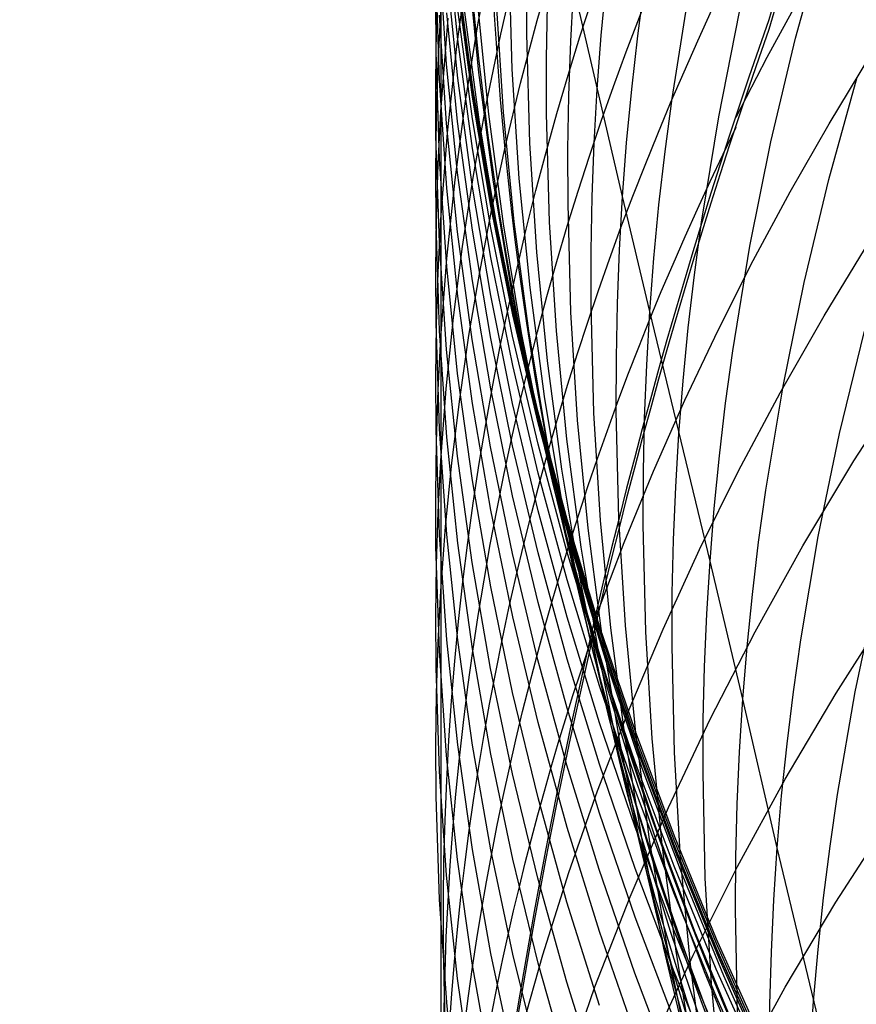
# Model space of a CAD drawing. Extents: x -383 to 1849, y -1185 to -529.
# Tile 178 of 256: x -382.94 to -379.25, y -933.3 to -928.96. Entities that reach past the tile are written whole.
import ezdxf

# ---------------------------------------------------------------- set-up
doc = ezdxf.new("R2010")
doc.units = 0
doc.layers.add('PREDEFINITO', color=7, linetype='CONTINUOUS')

msp = doc.modelspace()

# ---------------------------------------------------------------- linework, layer by layer
at = {"layer": 'PREDEFINITO'}
for p, q in [((-381.0066625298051, -929.0431311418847, 582.7678053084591), (-381.0551664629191, -928.560284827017, 582.8243163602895)), ((-379.5184421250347, -929.0381784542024, 544.7477630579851), (-379.393979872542, -928.5845504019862, 544.6159870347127)), ((-380.9165615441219, -928.969301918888, 602.5758843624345), (-380.8510795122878, -928.6248420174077, 602.6935677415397)), ((-381.0561446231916, -929.1524023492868, 588.0065652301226), (-381.0879905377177, -928.6728101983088, 588.0907622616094)), ((-381.0113600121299, -929.0749981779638, 600.6582590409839), (-380.9589799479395, -928.6955105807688, 600.7799979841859)), ((-380.9142220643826, -929.1886089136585, 567.0370083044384), (-380.9624103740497, -928.7035354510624, 567.0064297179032)), ((-380.8179980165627, -929.0203686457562, 604.4642481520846), (-380.7462951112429, -928.7107445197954, 604.5766891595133)), ((-380.7668362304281, -929.1744668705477, 559.8211647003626), (-380.780913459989, -928.6920106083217, 559.7521841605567)), ((-380.6572417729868, -928.9600624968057, 606.4196394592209), (-380.5783879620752, -928.6856245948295, 606.525220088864)), ((-381.0872519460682, -929.2239376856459, 591.5196096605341), (-381.1023585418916, -928.7477277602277, 591.6236083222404)), ((-381.1010625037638, -928.9961673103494, 595.162865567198), (-381.0934829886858, -928.7604218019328, 595.2240076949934)), ((-381.0075615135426, -929.2144406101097, 584.4882378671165), (-381.0559685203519, -928.7328438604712, 584.5531368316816)), ((-380.9419761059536, -929.2470502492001, 577.628274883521), (-381.0068289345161, -928.7628568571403, 577.6511893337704)), ((-380.9429554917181, -929.264986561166, 575.9322621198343), (-381.0078009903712, -928.7805727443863, 575.9433611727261)), ((-380.9418582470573, -929.2973374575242, 579.2710274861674), (-381.0066768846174, -928.8140397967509, 579.3082748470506)), ((-380.9411924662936, -929.2909697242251, 574.15560382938), (-381.0058825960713, -928.806590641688, 574.1640998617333)), ((-380.7028814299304, -929.0188904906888, 557.9681361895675), (-380.7033772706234, -928.7783505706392, 557.9290571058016)), ((-380.5084371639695, -929.0513684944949, 554.274415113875), (-380.4955186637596, -928.812902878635, 554.2264730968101)), ((-380.280502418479, -929.7350533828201, 550.6822501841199), (-380.4955186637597, -928.812902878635, 554.2264730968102)), ((-380.3747962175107, -929.0251292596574, 552.3988998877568), (-380.3528449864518, -928.7880871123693, 552.3468350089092)), ((-380.2139307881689, -929.0271821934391, 550.5124416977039), (-380.1831417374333, -928.7919233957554, 550.4564293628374)), ((-380.9309817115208, -929.3308521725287, 572.3826155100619), (-380.995720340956, -928.8463205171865, 572.38188157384)), ((-380.0625677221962, -929.3039730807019, 548.6791175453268), (-379.9879865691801, -928.8373043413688, 548.5592503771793)), ((-381.102881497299, -929.0965529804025, 593.3341819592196), (-381.1039772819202, -928.8595212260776, 593.3908677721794)), ((-380.8703645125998, -929.3730936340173, 565.2604620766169), (-380.9183950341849, -928.8887291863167, 565.220076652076)), ((-380.8053643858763, -929.3645336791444, 561.661513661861), (-380.8363122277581, -928.8811948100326, 561.6018489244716)), ((-380.6157119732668, -929.1293248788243, 556.1445278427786), (-380.6116015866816, -928.8896012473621, 556.1008636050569)), ((-379.6428706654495, -929.1216482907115, 614.3613545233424), (-379.5004257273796, -928.8594041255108, 614.4856812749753)), ((-381.0929585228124, -929.1546418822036, 596.9394571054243), (-381.0811623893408, -928.9203549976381, 597.0050330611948)), ((-381.0565958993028, -929.414029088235, 589.7140961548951), (-381.088330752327, -928.9362987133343, 589.808440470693)), ((-381.0811623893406, -928.9203549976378, 597.0050330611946), (-381.0811127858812, -929.3608980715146, 598.7142363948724)), ((-381.0076741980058, -929.4057070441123, 586.2103506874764), (-381.0560742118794, -928.9254604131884, 586.2845160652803)), ((-380.9427101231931, -929.393247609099, 580.9576171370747), (-381.0073533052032, -928.9108198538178, 581.0055117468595)), ((-380.9114012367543, -929.4079411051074, 570.6092879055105), (-380.9761798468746, -928.9235738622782, 570.5983591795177)), ((-379.8567069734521, -929.3838063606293, 546.7848088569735), (-379.7646181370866, -928.9215977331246, 546.6577495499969)), ((-381.0811127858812, -929.3608980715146, 598.7142363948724), (-381.0496357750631, -928.950015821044, 598.837702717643)), ((-380.9724807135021, -929.3150076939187, 602.4576006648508), (-380.9165615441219, -928.969301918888, 602.5758843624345)), ((-380.7299481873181, -929.2357490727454, 606.3134611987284), (-380.6572417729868, -928.9600624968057, 606.4196394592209)), ((-381.1043093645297, -929.2320166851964, 595.1016205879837), (-381.1010625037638, -928.9961673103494, 595.162865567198)), ((-380.8819304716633, -929.331240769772, 604.3512101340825), (-380.8179980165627, -929.0203686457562, 604.4642481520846)), ((-380.6891380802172, -929.4999058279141, 558.0466598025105), (-380.7028814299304, -929.0188904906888, 557.9681361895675)), ((-380.3923960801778, -929.2624517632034, 552.451218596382), (-380.3747962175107, -929.0251292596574, 552.3988998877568)), ((-380.2404460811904, -929.2628275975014, 550.5687571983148), (-380.2139307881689, -929.0271821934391, 550.5124416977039)), ((-381.0521410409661, -929.4556042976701, 600.5359544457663), (-381.0113600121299, -929.0749981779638, 600.6582590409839)), ((-380.9418507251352, -929.5245488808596, 582.711183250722), (-381.0066625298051, -929.0431311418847, 582.7678053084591)), ((-380.5170033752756, -929.2900214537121, 554.3225663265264), (-380.5084371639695, -929.0513684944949, 554.274415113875)), ((-379.6269258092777, -929.4948748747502, 544.881504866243), (-379.5184421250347, -929.0381784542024, 544.7477630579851)), ((-381.0879068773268, -929.5705164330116, 593.2206122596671), (-381.102881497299, -929.0965529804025, 593.3341819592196)), ((-379.3699149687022, -929.4146305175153, 616.306300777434), (-379.1905060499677, -929.118137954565, 616.4537477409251)), ((-381.1003994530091, -929.3891064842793, 596.8737547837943), (-381.0929585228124, -929.1546418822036, 596.9394571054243)), ((-381.0077143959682, -929.6309873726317, 587.9222616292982), (-381.0561446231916, -929.1524023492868, 588.0065652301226)), ((-380.6155233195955, -929.3691144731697, 556.1883525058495), (-380.6157119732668, -929.1293248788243, 556.1445278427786)), ((-379.7792540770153, -929.386313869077, 614.235741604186), (-379.6428706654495, -929.1216482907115, 614.3613545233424)), ((-380.8496991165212, -929.6722268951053, 567.0675915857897), (-380.9142220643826, -929.1886089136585, 567.0370083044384)), ((-380.7359591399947, -929.6564373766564, 559.890489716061), (-380.7668362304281, -929.1744668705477, 559.8211647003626)), ((-381.1032545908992, -929.467910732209, 595.0402886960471), (-381.1043093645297, -929.2320166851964, 595.1016205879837)), ((-381.0553395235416, -929.6996805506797, 591.415424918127), (-381.0872519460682, -929.2239376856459, 591.5196096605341)), ((-380.9428173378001, -929.6945594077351, 584.4232599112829), (-381.0075615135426, -929.2144406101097, 584.4882378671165)), ((-380.8610672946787, -929.729334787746, 577.6051746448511), (-380.9419761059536, -929.2470502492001, 577.628274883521)), ((-380.79643414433, -929.5125803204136, 606.2067245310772), (-380.7299481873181, -929.2357490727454, 606.3134611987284)), ((-379.370789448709, -929.660930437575, 542.9800674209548), (-379.2456865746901, -929.2099696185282, 542.8399858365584)), ((-380.8620487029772, -929.7474595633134, 575.9209474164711), (-380.9429554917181, -929.264986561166, 575.9322621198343)), ((-380.8604128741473, -929.7733954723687, 574.1469325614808), (-380.9411924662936, -929.2909697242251, 574.15560382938)), ((-380.5212478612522, -929.5288013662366, 554.3709132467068), (-380.5170033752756, -929.2900214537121, 554.3225663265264)), ((-380.405617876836, -929.4999976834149, 552.5037795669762), (-380.3923960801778, -929.2624517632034, 552.451218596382)), ((-380.2626493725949, -929.4988033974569, 550.6253639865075), (-380.2404460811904, -929.2628275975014, 550.5687571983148)), ((-381.0187047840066, -929.6617694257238, 602.3387798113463), (-380.9724807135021, -929.3150076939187, 602.4576006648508)), ((-380.8609798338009, -929.7787231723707, 579.2336515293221), (-380.9418582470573, -929.2973374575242, 579.2710274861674)), ((-380.9379928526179, -929.6432180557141, 604.2376258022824), (-380.8819304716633, -929.331240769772, 604.3512101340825)), ((-380.8501543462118, -929.8134302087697, 572.3832130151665), (-380.9309817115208, -929.3308521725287, 572.3826155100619)), ((-380.0935360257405, -929.537996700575, 548.7395750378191), (-380.0625677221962, -929.3039730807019, 548.6791175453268)), ((-381.0928923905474, -929.5938606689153, 598.6441263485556), (-381.0811127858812, -929.3608980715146, 598.7142363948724)), ((-381.0811127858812, -929.3608980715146, 598.7142363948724), (-381.0811538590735, -929.8370845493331, 600.4131602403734)), ((-380.8060000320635, -929.8560008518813, 565.300899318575), (-380.8703645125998, -929.3730936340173, 565.2604620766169)), ((-380.7578331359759, -929.8469047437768, 561.7213917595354), (-380.8053643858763, -929.3645336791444, 561.661513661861)), ((-380.6023723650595, -929.8486496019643, 556.2764345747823), (-380.6155233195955, -929.3691144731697, 556.1883525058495)), ((-381.1035160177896, -929.6236895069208, 596.8079432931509), (-381.1003994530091, -929.3891064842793, 596.8737547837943)), ((-381.0082769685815, -929.8907608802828, 589.6196626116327), (-381.0565958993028, -929.414029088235, 589.7140961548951)), ((-380.9429342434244, -929.8844701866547, 586.1361342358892), (-381.0076741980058, -929.4057070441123, 586.2103506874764)), ((-380.8619825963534, -929.8737540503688, 580.9096363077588), (-380.9427101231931, -929.393247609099, 580.9576171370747)), ((-380.8305327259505, -929.8903649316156, 570.6201183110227), (-380.9114012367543, -929.4079411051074, 570.6092879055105)), ((-379.9321781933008, -929.8481881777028, 546.9134668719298), (-379.8567069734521, -929.3838063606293, 546.7848088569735)), ((-379.5413240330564, -929.71467507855, 616.1568952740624), (-379.3699149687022, -929.4146305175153, 616.306300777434)), ((-381.0811538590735, -929.8370845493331, 600.4131602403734), (-381.0521410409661, -929.4556042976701, 600.5359544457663)), ((-381.0883642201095, -929.9395960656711, 594.9174279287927), (-381.1032545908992, -929.467910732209, 595.0402886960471)), ((-380.6585968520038, -929.9804320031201, 558.1255992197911), (-380.6891380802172, -929.4999058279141, 558.0466598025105)), ((-380.4144808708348, -929.737707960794, 552.5565687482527), (-380.405617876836, -929.4999976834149, 552.5037795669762)), ((-380.2805024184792, -929.7350533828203, 550.68225018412), (-380.2626493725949, -929.4988033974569, 550.6253639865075)), ((-379.7191261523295, -929.9542003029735, 545.0170966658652), (-379.6269258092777, -929.4948748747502, 544.881504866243)), ((-380.8609776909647, -930.004048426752, 582.6545108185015), (-380.9418507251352, -929.5245488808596, 582.711183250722)), ((-380.8566265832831, -929.7904522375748, 606.0994686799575), (-380.79643414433, -929.5125803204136, 606.2067245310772)), ((-380.5212011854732, -929.7676478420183, 554.4194423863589), (-380.5212478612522, -929.5288013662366, 554.3709132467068)), ((-380.1202386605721, -929.7724055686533, 548.800364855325), (-380.0935360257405, -929.537996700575, 548.7395750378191)), ((-381.1003175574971, -929.8270001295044, 598.5738861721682), (-381.0928923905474, -929.5938606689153, 598.6441263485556)), ((-381.0560958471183, -930.0439504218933, 593.1068768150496), (-381.0879068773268, -929.5705164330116, 593.2206122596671)), ((-381.1023390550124, -929.8583316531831, 596.74203983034), (-381.1035160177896, -929.6236895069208, 596.8079432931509)), ((-380.9429489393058, -930.1080840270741, 587.8379396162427), (-381.0077143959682, -929.6309873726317, 587.9222616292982)), ((-381.0551015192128, -930.009397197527, 602.2194849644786), (-381.0187047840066, -929.6617694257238, 602.3387798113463)), ((-380.9860855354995, -929.9561576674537, 604.1235458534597), (-380.9379928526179, -929.6432180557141, 604.2376258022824)), ((-380.769089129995, -930.1538999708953, 567.0981476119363), (-380.8496991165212, -929.6722268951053, 567.0675915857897)), ((-380.6885276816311, -930.1374369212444, 559.9600842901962), (-380.7359591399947, -929.6564373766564, 559.890489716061)), ((-379.4799282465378, -930.1149231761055, 543.1222491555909), (-379.370789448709, -929.660930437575, 542.9800674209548)), ((-381.006868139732, -930.1744748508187, 591.3111631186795), (-381.0553395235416, -929.6996805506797, 591.415424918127)), ((-380.8619851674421, -930.1727151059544, 584.3582716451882), (-380.9428173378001, -929.6945594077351, 584.4232599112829)), ((-379.7045976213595, -930.0180866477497, 616.0056227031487), (-379.5413240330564, -929.71467507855, 616.1568952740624)), ((-380.7653272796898, -930.2275012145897, 575.9094312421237), (-380.8620487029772, -929.7474595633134, 575.9209474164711)), ((-380.7643488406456, -930.2092177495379, 577.5819150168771), (-380.8610672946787, -929.729334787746, 577.6051746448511)), ((-380.5083566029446, -930.2452989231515, 554.5169933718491), (-380.5212011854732, -929.7676478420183, 554.4194423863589)), ((-380.419015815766, -929.975523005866, 552.6095714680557), (-380.4144808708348, -929.737707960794, 552.5565687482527)), ((-380.2939784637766, -929.9715208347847, 550.7394032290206), (-380.2805024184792, -929.7350533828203, 550.68225018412)), ((-380.1606944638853, -930.2421562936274, 548.9228906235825), (-380.280502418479, -929.7350533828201, 550.6822501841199)), ((-380.9104524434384, -930.0692608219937, 605.9917328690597), (-380.8566265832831, -929.7904522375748, 606.0994686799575)), ((-380.764288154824, -930.2577047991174, 579.1961879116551), (-380.8609798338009, -929.7787231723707, 579.2336515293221)), ((-380.7637918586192, -930.2533777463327, 574.1380970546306), (-380.8604128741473, -929.7733954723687, 574.1469325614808)), ((-380.7534863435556, -930.2935645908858, 572.3836748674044), (-380.8501543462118, -929.8134302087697, 572.3832130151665)), ((-380.1426375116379, -930.0071439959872, 548.8614742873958), (-380.1202386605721, -929.7724055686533, 548.800364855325)), ((-381.103419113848, -930.0602574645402, 598.5035342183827), (-381.1003175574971, -929.8270001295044, 598.5738861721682)), ((-381.0929514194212, -930.0686435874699, 600.3385217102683), (-381.0811538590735, -929.8370845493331, 600.4131602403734)), ((-381.0811538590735, -929.8370845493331, 600.4131602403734), (-381.0815491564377, -930.8993220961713, 603.7788392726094)), ((-380.7255490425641, -930.3369624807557, 565.3413456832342), (-380.8060000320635, -929.8560008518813, 565.300899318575)), ((-380.6939655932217, -930.3278211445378, 561.7814188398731), (-380.7578331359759, -929.8469047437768, 561.7213917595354)), ((-380.5723956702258, -930.3277227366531, 556.3650127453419), (-380.6023723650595, -929.8486496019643, 556.2764345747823)), ((-379.9635860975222, -930.0810551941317, 546.9783612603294), (-379.9321781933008, -929.8481881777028, 546.9134668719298)), ((-381.0872278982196, -930.327556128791, 596.6100257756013), (-381.1023390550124, -929.8583316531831, 596.74203983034)), ((-380.9436219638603, -930.3660134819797, 589.5252385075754), (-381.0082769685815, -929.8907608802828, 589.6196626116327)), ((-380.8621037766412, -930.3612664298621, 586.0619447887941), (-380.9429342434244, -929.8844701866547, 586.1361342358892)), ((-380.7654184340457, -930.3518483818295, 580.8616210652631), (-380.8619825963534, -929.8737540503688, 580.9096363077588)), ((-380.7338235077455, -930.3703556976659, 570.6308399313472), (-380.8305327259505, -929.8903649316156, 570.6201183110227)), ((-381.0566395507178, -930.4107497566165, 594.7944107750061), (-381.0883642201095, -929.9395960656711, 594.9174279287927)), ((-379.3925607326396, -930.2623352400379, 617.9866183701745), (-379.1885548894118, -929.9278326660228, 618.1612781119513)), ((-381.0261088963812, -930.2699167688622, 604.0090209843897), (-380.9860855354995, -929.9561576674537, 604.1235458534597)), ((-380.6115029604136, -930.4599852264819, 558.2048686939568), (-380.6585968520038, -929.9804320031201, 558.1255992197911)), ((-380.4192534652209, -930.2133832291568, 552.662773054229), (-380.419015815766, -929.975523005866, 552.6095714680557)), ((-380.303096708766, -930.2081470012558, 550.7968078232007), (-380.2939784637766, -929.9715208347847, 550.7394032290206)), ((-379.7947383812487, -930.4157153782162, 545.1544226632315), (-379.7191261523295, -929.9542003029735, 545.0170966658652)), ((-381.0815386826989, -930.3577010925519, 602.0997792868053), (-381.0551015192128, -930.009397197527, 602.2194849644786)), ((-380.764290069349, -930.4811401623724, 582.5978486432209), (-380.8609776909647, -930.004048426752, 582.6545108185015)), ((-380.1606944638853, -930.2421562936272, 548.9228906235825), (-380.1426375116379, -930.0071439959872, 548.8614742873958)), ((-379.8596001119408, -930.3246802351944, 615.8525745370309), (-379.7045976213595, -930.0180866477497, 616.0056227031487)), ((-381.1022278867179, -930.293573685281, 598.4330888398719), (-381.103419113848, -930.0602574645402, 598.5035342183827)), ((-381.1003936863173, -930.3003754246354, 600.2637506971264), (-381.0929514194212, -930.0686435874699, 600.3385217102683)), ((-381.0076975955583, -930.5163796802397, 592.9930936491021), (-381.0560958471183, -930.0439504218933, 593.1068768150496)), ((-380.9578386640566, -930.3489020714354, 605.8835563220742), (-380.9104524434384, -930.0692608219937, 605.9917328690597)), ((-380.862097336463, -930.5832110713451, 587.7536873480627), (-380.9429489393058, -930.1080840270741, 587.8379396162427)), ((-379.9907242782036, -930.3142989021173, 547.0436143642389), (-379.9635860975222, -930.0810551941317, 546.9783612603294)), ((-379.5727980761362, -930.5715111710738, 543.2664081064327), (-379.4799282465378, -930.1149231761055, 543.1222491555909)), ((-380.6726397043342, -930.6331387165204, 567.1286444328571), (-380.769089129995, -930.1538999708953, 567.0981476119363)), ((-380.6247873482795, -930.6169802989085, 560.0298735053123), (-380.6885276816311, -930.1374369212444, 559.9600842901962)), ((-380.942084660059, -930.6478390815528, 591.206933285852), (-381.006868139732, -930.1744748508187, 591.3111631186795)), ((-380.7653141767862, -930.6484225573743, 584.2933417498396), (-380.8619851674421, -930.1727151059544, 584.3582716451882)), ((-380.6530378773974, -930.7046209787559, 575.8977277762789), (-380.7653272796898, -930.2275012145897, 575.9094312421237)), ((-380.6520670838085, -930.6862064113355, 577.5585223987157), (-380.7643488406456, -930.2092177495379, 577.5819150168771)), ((-380.4787141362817, -930.7224915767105, 554.6151113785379), (-380.5083566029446, -930.2452989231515, 554.5169933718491)), ((-380.4069598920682, -930.6890008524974, 552.7697141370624), (-380.4192534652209, -930.2133832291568, 552.662773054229)), ((-380.3078878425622, -930.4448726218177, 550.8544479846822), (-380.303096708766, -930.2081470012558, 550.7968078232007)), ((-380.1743828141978, -930.4773861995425, 548.9846003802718), (-380.1606944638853, -930.2421562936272, 548.9228906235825)), ((-379.8949794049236, -931.3435570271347, 545.4338140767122), (-380.1606944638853, -930.2421562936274, 548.9228906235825)), ((-381.0579633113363, -930.5843525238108, 603.8941018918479), (-381.0261088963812, -930.2699167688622, 604.0090209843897)), ((-380.6520297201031, -930.7337901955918, 579.1586775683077), (-380.764288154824, -930.2577047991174, 579.1961879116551)), ((-380.651577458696, -930.730426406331, 574.1291083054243), (-380.7637918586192, -930.2533777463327, 574.1380970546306)), ((-379.5861358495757, -930.6013957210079, 617.8093266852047), (-379.3925607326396, -930.2623352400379, 617.9866183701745)), ((-381.1035115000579, -930.5322214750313, 600.1888666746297), (-381.1003936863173, -930.3003754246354, 600.2637506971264)), ((-381.0870903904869, -930.7601468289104, 598.2919912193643), (-381.1022278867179, -930.293573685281, 598.4330888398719)), ((-381.0553126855, -930.7963055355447, 596.477850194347), (-381.0872278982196, -930.327556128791, 596.6100257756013)), ((-380.6412258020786, -930.7707652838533, 572.3840018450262), (-380.7534863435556, -930.2935645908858, 572.3836748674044)), ((-380.6140088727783, -930.8067960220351, 561.8415305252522), (-380.6939655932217, -930.3278211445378, 561.7814188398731)), ((-380.5258401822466, -930.8058499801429, 556.4539899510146), (-380.5723956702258, -930.3277227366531, 556.3650127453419)), ((-380.0135542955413, -930.5478637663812, 547.1092125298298), (-379.9907242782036, -930.3142989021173, 547.0436143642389)), ((-380.0061958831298, -930.6342708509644, 615.6978422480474), (-379.8596001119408, -930.3246802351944, 615.8525745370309)), ((-379.3238566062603, -930.7805128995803, 541.3818295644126), (-379.2136247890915, -930.3289643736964, 541.2312236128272)), ((-381.0934767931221, -930.5878157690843, 602.0205945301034), (-381.0815386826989, -930.3577010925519, 602.0997792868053)), ((-380.9987121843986, -930.6292719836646, 605.7749782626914), (-380.9578386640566, -930.3489020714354, 605.8835563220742)), ((-380.8628788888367, -930.8393062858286, 589.4309225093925), (-380.9436219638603, -930.3660134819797, 589.5252385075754)), ((-380.7654322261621, -930.8356123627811, 585.9878604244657), (-380.8621037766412, -930.3612664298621, 586.0619447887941)), ((-380.6532653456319, -930.8270398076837, 580.8136232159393), (-380.7654184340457, -930.3518483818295, 580.8616210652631)), ((-380.6215227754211, -930.8474237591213, 570.6414423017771), (-380.7338235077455, -930.3703556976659, 570.6308399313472)), ((-380.6292589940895, -930.8154901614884, 565.381758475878), (-380.7255490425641, -930.3369624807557, 565.3413456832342)), ((-381.0083287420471, -930.8808982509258, 594.6713647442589), (-381.0566395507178, -930.4107497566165, 594.7944107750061)), ((-379.8262287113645, -930.6471567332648, 545.223699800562), (-379.7947383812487, -930.4157153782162, 545.1544226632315)), ((-380.5481016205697, -930.9380817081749, 558.2843824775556), (-380.6115029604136, -930.4599852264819, 558.2048686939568)), ((-380.3083825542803, -930.6816384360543, 550.9123077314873), (-380.3078878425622, -930.4448726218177, 550.8544479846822)), ((-380.6520345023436, -930.9553344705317, 582.5412573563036), (-380.764290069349, -930.4811401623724, 582.5978486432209)), ((-380.1837215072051, -930.7127751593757, 549.0465869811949), (-380.1743828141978, -930.4773861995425, 548.9846003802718)), ((-381.102335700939, -930.7641231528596, 600.1138891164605), (-381.1035115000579, -930.5322214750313, 600.1888666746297)), ((-380.9429613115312, -930.9873289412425, 592.8793807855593), (-381.0076975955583, -930.5163796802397, 592.9930936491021)), ((-380.0320377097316, -930.7816942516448, 547.1751421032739), (-380.0135542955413, -930.5478637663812, 547.1092125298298)), ((-379.2609596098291, -930.9015938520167, 619.78341265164), (-379.0235177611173, -930.5334920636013, 619.9847447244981)), ((-381.1010515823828, -930.818084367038, 601.9412788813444), (-381.0934767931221, -930.5878157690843, 602.0205945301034)), ((-381.0815491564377, -930.8993220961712, 603.7788392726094), (-381.0579633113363, -930.5843525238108, 603.8941018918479)), ((-380.7654086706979, -931.0558872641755, 587.6695929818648), (-380.862097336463, -930.5832110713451, 587.7536873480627)), ((-379.6490940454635, -931.0302577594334, 543.4124213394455), (-379.5727980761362, -930.5715111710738, 543.2664081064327)), ((-381.0329999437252, -930.9102665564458, 605.6660379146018), (-380.9987121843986, -930.6292719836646, 605.7749782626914)), ((-380.5605984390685, -931.1094537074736, 567.1590500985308), (-380.6726397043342, -930.6331387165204, 567.1286444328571)), ((-380.5449836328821, -931.0945823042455, 560.0997824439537), (-380.6247873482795, -930.6169802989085, 560.0298735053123)), ((-380.1442493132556, -930.9466735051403, 615.5415173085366), (-380.0061958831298, -930.6342708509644, 615.6978422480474)), ((-379.7690798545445, -930.9447448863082, 617.6295429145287), (-379.5861358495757, -930.6013957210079, 617.8093266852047)), ((-380.8612359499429, -931.1192917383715, 591.1028444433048), (-380.942084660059, -930.6478390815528, 591.206933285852)), ((-380.6530535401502, -931.1211966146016, 584.2285389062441), (-380.7653141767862, -930.6484225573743, 584.2933417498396)), ((-380.296605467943, -931.155053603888, 551.0286220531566), (-380.3083825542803, -930.6816384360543, 550.9123077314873)), ((-379.8534577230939, -930.878980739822, 545.2933670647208), (-379.8262287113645, -930.6471567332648, 545.223699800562)), ((-380.5254271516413, -931.1783283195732, 575.8858511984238), (-380.6530378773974, -930.7046209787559, 575.8977277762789)), ((-380.5244683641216, -931.1598080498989, 577.5350231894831), (-380.6520670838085, -930.6862064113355, 577.5585223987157)), ((-380.4325182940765, -931.1987426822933, 554.7136885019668), (-380.4787141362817, -930.7224915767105, 554.6151113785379)), ((-380.3778461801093, -931.164084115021, 552.8772746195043), (-380.4069598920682, -930.6890008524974, 552.7697141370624)), ((-380.1887408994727, -930.9482640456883, 549.1088330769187), (-380.1837215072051, -930.7127751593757, 549.0465869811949)), ((-381.0872266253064, -931.2278590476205, 599.9637312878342), (-381.102335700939, -930.7641231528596, 600.1138891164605)), ((-381.0551516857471, -931.226247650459, 598.1507401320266), (-381.0870903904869, -930.7601468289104, 598.2919912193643)), ((-380.524451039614, -931.2064872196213, 579.1211614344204), (-380.6520297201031, -930.7337901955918, 579.1586775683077)), ((-380.5240177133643, -931.2040513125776, 574.1199773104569), (-380.651577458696, -930.730426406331, 574.1291083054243)), ((-381.0068401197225, -931.2641054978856, 596.3456506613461), (-381.0553126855, -930.7963055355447, 596.477850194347)), ((-380.5136208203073, -931.2445422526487, 572.3841947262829), (-380.6412258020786, -930.7707652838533, 572.3840018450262)), ((-380.5182100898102, -931.2833425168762, 561.901662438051), (-380.6140088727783, -930.8067960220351, 561.8415305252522)), ((-380.462952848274, -931.2825474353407, 556.543269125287), (-380.5258401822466, -930.8058499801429, 556.4539899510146)), ((-380.0461475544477, -931.0157342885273, 547.2413886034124), (-380.0320377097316, -930.7816942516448, 547.1751421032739)), ((-379.4177999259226, -931.2345612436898, 541.5345185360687), (-379.3238566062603, -930.7805128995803, 541.3818295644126)), ((-381.104294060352, -931.0484490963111, 601.8618528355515), (-381.1010515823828, -930.818084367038, 601.9412788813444)), ((-380.7662957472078, -931.3101586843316, 589.3368132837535), (-380.8628788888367, -930.8393062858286, 589.4309225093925)), ((-380.653169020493, -931.3070245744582, 585.9139592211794), (-380.7654322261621, -930.8356123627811, 585.9878604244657)), ((-380.5257710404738, -931.2988375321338, 580.7656945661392), (-380.6532653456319, -930.8270398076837, 580.8136232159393)), ((-380.5173773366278, -931.2910955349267, 565.4220950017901), (-380.6292589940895, -930.8154901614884, 565.381758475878)), ((-380.4938797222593, -931.3210794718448, 570.6519149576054), (-380.6215227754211, -930.8474237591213, 570.6414423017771)), ((-381.0934294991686, -931.1278354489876, 603.695121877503), (-381.0815491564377, -930.8993220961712, 603.7788392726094)), ((-381.0815491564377, -930.8993220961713, 603.7788392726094), (-381.0815259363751, -931.4737136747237, 605.4472272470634)), ((-380.9436799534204, -931.3495679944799, 594.548417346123), (-381.0083287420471, -930.8808982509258, 594.6713647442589)), ((-379.8763873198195, -931.1111324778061, 545.3634099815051), (-379.8534577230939, -930.878980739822, 545.2933670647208)), ((-381.0606288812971, -931.1917817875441, 605.5567745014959), (-381.0329999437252, -930.9102665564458, 605.6660379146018)), ((-380.4686380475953, -931.4142376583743, 558.3640548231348), (-380.5481016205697, -930.9380817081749, 558.2843824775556)), ((-379.4853964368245, -931.2756030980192, 619.578524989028), (-379.2609596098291, -930.9015938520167, 619.78341265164)), ((-380.5244576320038, -931.4261417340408, 582.4847975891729), (-380.6520345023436, -930.9553344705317, 582.5412573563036)), ((-380.2736247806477, -931.2617032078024, 615.3836911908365), (-380.1442493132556, -930.9466735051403, 615.5415173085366)), ((-380.1894713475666, -931.1837937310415, 549.1713213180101), (-380.1887408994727, -930.9482640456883, 549.1088330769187)), ((-379.9411923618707, -931.2921135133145, 617.4474069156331), (-379.7690798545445, -930.9447448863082, 617.6295429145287)), ((-380.8621361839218, -931.456322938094, 592.765856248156), (-380.9429613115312, -930.9873289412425, 592.8793807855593)), ((-380.0559027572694, -931.2499256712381, 547.3079342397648), (-380.0461475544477, -931.0157342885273, 547.2413886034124)), ((-381.103235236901, -931.2788521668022, 601.7823368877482), (-381.104294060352, -931.0484490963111, 601.8618528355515)), ((-380.653132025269, -931.5256313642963, 587.5857446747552), (-380.7654086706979, -931.0558872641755, 587.6695929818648)), ((-379.6809315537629, -931.260304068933, 543.4860848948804), (-379.6490940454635, -931.0302577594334, 543.4124213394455)), ((-380.4332129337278, -931.5823555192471, 567.1893326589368), (-380.5605984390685, -931.1094537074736, 567.1590500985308)), ((-380.4493620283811, -931.5697577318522, 560.1697361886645), (-380.5449836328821, -931.0945823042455, 560.0997824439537)), ((-379.8949794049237, -931.3435570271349, 545.4338140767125), (-379.8763873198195, -931.1111324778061, 545.3634099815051)), ((-381.100945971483, -931.3564969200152, 603.6112722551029), (-381.0934294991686, -931.1278354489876, 603.695121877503)), ((-380.7645688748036, -931.5883513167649, 590.9990056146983), (-380.8612359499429, -931.1192917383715, 591.1028444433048)), ((-380.5254524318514, -931.5905521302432, 584.163931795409), (-380.6530535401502, -931.1211966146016, 584.2285389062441)), ((-380.3817990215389, -931.6295299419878, 577.5114437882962), (-380.5244683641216, -931.1598080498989, 577.5350231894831)), ((-380.2680109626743, -931.6279184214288, 551.1456229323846), (-380.296605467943, -931.155053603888, 551.0286220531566)), ((-381.0815259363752, -931.4737136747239, 605.4472272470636), (-381.0606288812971, -931.1917817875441, 605.5567745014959)), ((-380.382741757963, -931.648132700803, 575.8738156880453), (-380.5254271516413, -931.1783283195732, 575.8858511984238)), ((-380.3700135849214, -931.6735691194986, 554.8126168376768), (-380.4325182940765, -931.1987426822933, 554.7136885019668)), ((-380.3321583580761, -931.6381563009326, 552.9853371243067), (-380.3778461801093, -931.164084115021, 552.8772746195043)), ((-380.1781868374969, -931.6547389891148, 549.2969548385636), (-380.1894713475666, -931.1837937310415, 549.1713213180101)), ((-381.0553131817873, -931.6911144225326, 599.8134330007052), (-381.0872266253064, -931.2278590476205, 599.9637312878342)), ((-381.0066583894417, -931.6914042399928, 598.0094823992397), (-381.0551516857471, -931.226247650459, 598.1507401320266)), ((-380.3817986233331, -931.6753037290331, 579.0836804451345), (-380.524451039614, -931.2064872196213, 579.1211614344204)), ((-380.3813606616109, -931.6737623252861, 574.110715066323), (-380.5240177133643, -931.2040513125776, 574.1199773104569)), ((-380.3709194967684, -931.714405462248, 572.3842542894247), (-380.5136208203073, -931.2445422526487, 572.3841947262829)), ((-379.4951461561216, -931.6906709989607, 541.6891591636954), (-379.4177999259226, -931.2345612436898, 541.5345185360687)), ((-381.0883377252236, -931.7395421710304, 601.623117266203), (-381.103235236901, -931.2788521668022, 601.7823368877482)), ((-380.9420569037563, -931.7304816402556, 596.2135647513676), (-381.0068401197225, -931.2641054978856, 596.3456506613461)), ((-380.4068163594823, -931.7569737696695, 561.9617502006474), (-380.5182100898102, -931.2833425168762, 561.901662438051)), ((-380.3839806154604, -931.7573312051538, 556.6327532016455), (-380.462952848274, -931.2825474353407, 556.543269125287)), ((-380.3941866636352, -931.5791749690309, 615.2244553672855), (-380.2736247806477, -931.2617032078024, 615.3836911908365)), ((-380.0613337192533, -931.4842096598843, 547.3747603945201), (-380.0559027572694, -931.2499256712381, 547.3079342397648)), ((-379.7085112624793, -931.4907262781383, 543.5601659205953), (-379.6809315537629, -931.260304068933, 543.4860848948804)), ((-379.6965438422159, -931.6551420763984, 619.3702875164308), (-379.4853964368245, -931.2756030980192, 619.578524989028)), ((-380.6541205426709, -931.7780900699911, 589.2430094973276), (-380.7662957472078, -931.3101586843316, 589.3368132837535)), ((-380.5255635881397, -931.77501965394, 585.8403192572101), (-380.653169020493, -931.3070245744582, 585.9139592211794)), ((-380.3831832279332, -931.7667507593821, 580.7178869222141), (-380.5257710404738, -931.2988375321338, 580.7656945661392)), ((-380.3901515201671, -931.7632902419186, 565.4623125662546), (-380.5173773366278, -931.2910955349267, 565.4220950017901)), ((-380.351143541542, -931.7908331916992, 570.6622474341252), (-380.4938797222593, -931.3210794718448, 570.6519149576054)), ((-380.1022729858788, -931.6432323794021, 617.2630585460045), (-379.9411923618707, -931.2921135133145, 617.4474069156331)), ((-381.1041297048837, -931.5852492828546, 603.5273119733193), (-381.100945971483, -931.3564969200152, 603.6112722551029)), ((-380.8629413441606, -931.8162854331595, 594.4256960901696), (-380.9436799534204, -931.3495679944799, 594.548417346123)), ((-379.9092072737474, -931.5761988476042, 545.5045639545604), (-379.8949794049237, -931.3435570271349, 545.4338140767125)), ((-379.7507448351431, -931.9524800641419, 543.7095189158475), (-379.8949794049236, -931.3435570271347, 545.4338140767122)), ((-380.3733574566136, -931.8879692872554, 558.4437999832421), (-380.4686380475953, -931.4142376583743, 558.3640548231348)), ((-380.7654714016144, -931.922886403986, 592.6526380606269), (-380.8621361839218, -931.456322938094, 592.765856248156)), ((-380.3818061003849, -931.89307233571, 582.4285299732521), (-380.5244576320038, -931.4261417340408, 582.4847975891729)), ((-381.0934031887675, -931.7005251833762, 605.3590085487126), (-381.0815259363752, -931.4737136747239, 605.4472272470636)), ((-381.0815259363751, -931.4737136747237, 605.4472272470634), (-381.0813003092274, -932.08036452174, 607.1054473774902)), ((-380.062470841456, -931.718527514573, 547.4418484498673), (-380.0613337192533, -931.4842096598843, 547.3747603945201)), ((-379.7317950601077, -931.721469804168, 543.6346490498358), (-379.7085112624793, -931.4907262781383, 543.5601659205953)), ((-379.2548223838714, -931.9198254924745, 539.8115001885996), (-379.1600057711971, -931.4688584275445, 539.6504377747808)), ((-380.5255164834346, -931.9919621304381, 587.5022305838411), (-380.653132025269, -931.5256313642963, 587.5857446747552)), ((-381.1030118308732, -931.8140353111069, 603.4432626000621), (-381.1041297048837, -931.5852492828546, 603.5273119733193)), ((-380.6523303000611, -932.0545363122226, 590.8955258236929), (-380.7645688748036, -931.5883513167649, 590.9990056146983)), ((-380.3827600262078, -932.0560039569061, 584.0995890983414), (-380.5254524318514, -931.5905521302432, 584.163931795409)), ((-380.3381680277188, -932.0420213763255, 560.2396598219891), (-380.4493620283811, -931.5697577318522, 560.1697361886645)), ((-380.2907307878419, -932.0513547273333, 567.2194601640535), (-380.4332129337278, -931.5823555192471, 567.1893326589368)), ((-379.9190897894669, -931.8089999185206, 545.5756405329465), (-379.9092072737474, -931.5761988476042, 545.5045639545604)), ((-379.3395564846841, -931.9257550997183, 621.3710384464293), (-379.1017311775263, -931.5521905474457, 621.5851764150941)), ((-380.2243053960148, -932.0948793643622, 577.4878105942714), (-380.3817990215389, -931.6295299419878, 577.5114437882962)), ((-380.222844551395, -932.0997588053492, 551.2631825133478), (-380.2680109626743, -931.6279184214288, 551.1456229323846)), ((-380.2252283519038, -932.1135435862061, 575.8616354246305), (-380.382741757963, -931.648132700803, 575.8738156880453)), ((-380.2243189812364, -932.1397475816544, 579.0462755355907), (-380.3817986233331, -931.6753037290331, 579.0836804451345)), ((-380.2238543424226, -932.1390693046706, 574.1013325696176), (-380.3813606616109, -931.6737623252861, 574.110715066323)), ((-380.2914445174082, -932.1464877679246, 554.9117884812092), (-380.3700135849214, -931.6735691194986, 554.8126168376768)), ((-380.2701424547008, -932.1107406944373, 553.0937842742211), (-380.3321583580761, -931.6381563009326, 552.9853371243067)), ((-380.2521213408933, -931.9978322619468, 617.0766376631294), (-380.1022729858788, -931.6432323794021, 617.2630585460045)), ((-380.1501108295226, -932.125137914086, 549.4233487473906), (-380.1781868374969, -931.6547389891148, 549.2969548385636)), ((-379.8941174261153, -932.0398330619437, 619.1589060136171), (-379.6965438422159, -931.6551420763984, 619.3702875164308)), ((-381.1009163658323, -931.9274818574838, 605.2706545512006), (-381.0934031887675, -931.7005251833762, 605.3590085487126)), ((-381.0068420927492, -932.1534205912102, 599.6631500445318), (-381.0553131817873, -931.6911144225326, 599.8134330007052)), ((-380.9418571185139, -932.1551446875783, 597.8683648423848), (-381.0066583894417, -931.6914042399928, 598.0094823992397)), ((-380.2133699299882, -932.1798648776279, 572.3841813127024), (-380.3709194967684, -931.714405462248, 572.3842542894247)), ((-380.0519851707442, -932.1870298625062, 547.5767357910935), (-380.062470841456, -931.718527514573, 547.4418484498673)), ((-379.7507448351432, -931.9524800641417, 543.7095189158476), (-379.7317950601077, -931.721469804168, 543.6346490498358)), ((-379.5274989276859, -931.9193619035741, 541.7671702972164), (-379.4951461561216, -931.6906709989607, 541.6891591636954)), ((-381.0566071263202, -932.1996920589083, 601.4637839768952), (-381.0883377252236, -931.7395421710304, 601.623117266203)), ((-380.8612097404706, -932.194959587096, 596.0817300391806), (-380.9420569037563, -931.7304816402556, 596.2135647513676)), ((-380.2800747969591, -932.2272029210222, 562.02172943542), (-380.4068163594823, -931.7569737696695, 561.9617502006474)), ((-380.2478289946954, -932.2315859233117, 565.5023684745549), (-380.3901515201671, -931.7632902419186, 565.4623125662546)), ((-380.2891704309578, -932.2297173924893, 556.7223451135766), (-380.3839806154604, -931.7573312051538, 556.6327532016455)), ((-380.2257496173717, -932.2302886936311, 580.6702520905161), (-380.3831832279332, -931.7667507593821, 580.7178869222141)), ((-380.5266012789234, -932.2426198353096, 589.1496098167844), (-380.6541205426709, -931.7780900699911, 589.2430094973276)), ((-380.3828653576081, -932.2391141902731, 585.767018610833), (-380.5255635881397, -931.77501965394, 585.8403192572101)), ((-380.1935634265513, -932.256195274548, 570.6724292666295), (-380.351143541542, -931.7908331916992, 570.6622474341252)), ((-379.924657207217, -932.0419015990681, 545.6470238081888), (-379.9190897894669, -931.8089999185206, 545.5756405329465)), ((-381.0879957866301, -932.2714794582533, 603.2749828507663), (-381.1030118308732, -931.8140353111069, 603.4432626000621)), ((-380.7663610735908, -932.2805770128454, 594.3033284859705), (-380.8629413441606, -931.8162854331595, 594.4256960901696)), ((-380.2243265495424, -932.35563665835, 582.3725151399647), (-380.3818061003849, -931.89307233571, 582.4285299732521)), ((-380.2625050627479, -932.3587928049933, 558.5235322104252), (-380.3733574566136, -931.8879692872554, 558.4437999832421)), ((-381.1040966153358, -932.1545269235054, 605.1821879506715), (-381.1009163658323, -931.9274818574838, 605.2706545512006)), ((-380.6532161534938, -932.3865440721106, 592.5398442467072), (-380.7654714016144, -931.922886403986, 592.6526380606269)), ((-379.5637547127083, -932.3052413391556, 621.1531679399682), (-379.3395564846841, -931.9257550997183, 621.3710384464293)), ((-379.5555867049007, -932.1484037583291, 541.8456200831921), (-379.5274989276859, -931.9193619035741, 541.7671702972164)), ((-379.3330520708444, -932.3728194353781, 539.9746329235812), (-379.2548223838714, -931.9198254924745, 539.8115001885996)), ((-379.7653338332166, -932.1837018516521, 543.7847591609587), (-379.7507448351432, -931.9524800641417, 543.7095189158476)), ((-379.5988129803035, -932.6073211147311, 542.0037699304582), (-379.7507448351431, -931.9524800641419, 543.7095189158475)), ((-380.3828111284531, -932.4543983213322, 587.4191388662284), (-380.5255164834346, -931.9919621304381, 587.5022305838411)), ((-380.3905370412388, -932.355643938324, 616.8882841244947), (-380.2521213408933, -931.9978322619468, 617.0766376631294)), ((-380.5247670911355, -932.5173652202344, 590.7925140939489), (-380.6523303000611, -932.0545363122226, 590.8955258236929)), ((-380.2252254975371, -932.5170669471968, 584.0355794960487), (-380.3827600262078, -932.0560039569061, 584.0995890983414)), ((-380.2116471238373, -932.5108880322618, 560.3094784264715), (-380.3381680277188, -932.0420213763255, 560.2396598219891)), ((-380.1333996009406, -932.5159619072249, 567.2494006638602), (-380.2907307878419, -932.0513547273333, 567.2194601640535)), ((-380.077832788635, -932.4292983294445, 618.9445862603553), (-379.8941174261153, -932.0398330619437, 619.1589060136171)), ((-379.9259397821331, -932.2748452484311, 545.7186937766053), (-379.924657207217, -932.0419015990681, 545.6470238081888)), ((-381.0813003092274, -932.08036452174, 607.1054473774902), (-381.0811569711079, -932.7092937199, 608.753674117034)), ((-380.1920444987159, -932.5813605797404, 553.2024986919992), (-380.2701424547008, -932.1107406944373, 553.0937842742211)), ((-380.053133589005, -932.5740704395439, 575.8493245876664), (-380.2252283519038, -932.1135435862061, 575.8616354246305)), ((-380.0522338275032, -932.5553635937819, 577.4641500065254), (-380.2243053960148, -932.0948793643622, 577.4878105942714)), ((-380.1613517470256, -932.5701006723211, 551.3811729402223), (-380.222844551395, -932.0997588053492, 551.2631825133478)), ((-381.102975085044, -932.3816036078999, 605.0936314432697), (-381.1040966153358, -932.1545269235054, 605.1821879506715)), ((-380.94206008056, -932.6143088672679, 599.5130382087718), (-381.0068420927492, -932.1534205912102, 599.6631500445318)), ((-380.8609944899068, -932.6169970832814, 597.7275342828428), (-380.9418571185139, -932.1551446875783, 597.8683648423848)), ((-380.197055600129, -932.61701550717, 555.0110955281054), (-380.2914445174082, -932.1464877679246, 554.9117884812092)), ((-380.0522586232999, -932.5993266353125, 579.00898764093), (-380.2243189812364, -932.1397475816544, 579.0462755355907)), ((-380.051746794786, -932.5994821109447, 574.0918408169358), (-380.2238543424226, -932.1390693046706, 574.1013325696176)), ((-380.1054861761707, -932.5945174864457, 549.5503642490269), (-380.1501108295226, -932.125137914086, 549.4233487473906)), ((-379.5793709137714, -932.3777417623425, 541.9244921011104), (-379.5555867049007, -932.1484037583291, 541.8456200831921)), ((-381.0082915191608, -932.6588395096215, 601.3045009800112), (-381.0566071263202, -932.1996920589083, 601.4637839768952)), ((-380.7645453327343, -932.6570649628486, 595.950284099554), (-380.8612097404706, -932.194959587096, 596.0817300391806)), ((-380.0412202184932, -932.6404304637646, 572.3839765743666), (-380.2133699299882, -932.1798648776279, 572.3841813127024)), ((-380.0246889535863, -932.6549627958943, 547.712447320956), (-380.0519851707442, -932.1870298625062, 547.5767357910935)), ((-379.7755807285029, -932.4150774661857, 543.8603494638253), (-379.7653338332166, -932.1837018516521, 543.7847591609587)), ((-380.3839859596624, -932.7032673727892, 589.0567129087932), (-380.5266012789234, -932.2426198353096, 589.1496098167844)), ((-380.2253237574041, -932.6988247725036, 585.6941353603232), (-380.3828653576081, -932.2391141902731, 585.767018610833)), ((-380.1787692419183, -932.6992221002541, 556.8119477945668), (-380.2891704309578, -932.2297173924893, 556.7223451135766)), ((-380.1382325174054, -932.6935431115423, 562.0815357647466), (-380.2800747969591, -932.2272029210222, 562.02172943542)), ((-380.0906572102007, -932.6954942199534, 565.5422200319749), (-380.2478289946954, -932.2315859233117, 565.5023684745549)), ((-380.0537179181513, -932.6889605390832, 580.6228418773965), (-380.2257496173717, -932.2302886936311, 580.6702520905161)), ((-381.0561468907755, -932.7283715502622, 603.1066055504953), (-381.0879957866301, -932.2714794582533, 603.2749828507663)), ((-380.6541873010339, -932.7419691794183, 594.1814420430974), (-380.7663610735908, -932.2805770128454, 594.3033284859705)), ((-380.0213885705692, -932.7166760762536, 570.6824499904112), (-380.1935634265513, -932.256195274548, 570.6724292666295)), ((-379.9157714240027, -932.74062389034, 545.862813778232), (-379.9259397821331, -932.2748452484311, 545.7186937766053)), ((-379.7740216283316, -932.6902521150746, 620.9317916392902), (-379.5637547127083, -932.3052413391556, 621.1531679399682)), ((-380.5173197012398, -932.7163981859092, 616.6981377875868), (-380.3905370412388, -932.355643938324, 616.8882841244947)), ((-380.1363260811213, -932.8262244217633, 558.6031657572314), (-380.2625050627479, -932.3587928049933, 558.5235322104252)), ((-380.0522656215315, -932.8133450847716, 582.3168137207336), (-380.2243265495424, -932.35563665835, 582.3725151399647)), ((-379.3658498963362, -932.5999405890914, 540.056932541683), (-379.3330520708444, -932.3728194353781, 539.9746329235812)), ((-381.0879512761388, -932.8356247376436, 604.9163394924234), (-381.102975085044, -932.3816036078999, 605.0936314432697)), ((-380.5256196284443, -932.8468206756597, 592.4275928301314), (-380.6532161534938, -932.3865440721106, 592.5398442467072)), ((-379.7815155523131, -932.6465485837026, 543.9362685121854), (-379.7755807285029, -932.4150774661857, 543.8603494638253)), ((-379.5988129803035, -932.6073211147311, 542.0037699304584), (-379.5793709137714, -932.3777417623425, 541.9244921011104)), ((-380.225265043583, -932.9124586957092, 587.336557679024), (-380.3828111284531, -932.4543983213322, 587.4191388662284)), ((-380.2474055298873, -932.8231601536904, 618.7275340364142), (-380.077832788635, -932.4292983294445, 618.9445862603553)), ((-379.3396908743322, -932.8472571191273, 623.0151866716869), (-379.1018713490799, -932.4779891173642, 623.2366585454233)), ((-380.3821261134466, -932.97635653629, 590.6900794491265), (-380.5247670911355, -932.5173652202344, 590.7925140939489)), ((-380.0530980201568, -932.9732559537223, 583.9719716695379), (-380.2252254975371, -932.5170669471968, 584.0355794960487)), ((-380.0700448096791, -932.9758724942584, 560.3791170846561), (-380.2116471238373, -932.5108880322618, 560.3094784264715)), ((-379.961466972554, -932.975687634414, 567.2791222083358), (-380.1333996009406, -932.5159619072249, 567.2494006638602)), ((-380.0981105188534, -933.049539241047, 553.3113630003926), (-380.1920444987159, -932.5813605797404, 553.2024986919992)), ((-380.0837780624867, -933.0384699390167, 551.4994663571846), (-380.1613517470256, -932.5701006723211, 551.3811729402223)), ((-379.8667041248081, -933.0292227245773, 575.8368973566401), (-380.053133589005, -932.5740704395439, 575.8493245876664)), ((-379.8658306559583, -933.0104899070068, 577.4404884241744), (-380.0522338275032, -932.5553635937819, 577.4641500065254)), ((-380.8612138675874, -933.0733105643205, 599.3632532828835), (-380.94206008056, -932.6143088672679, 599.5130382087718)), ((-380.7643171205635, -933.0764895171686, 597.5871375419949), (-380.8609944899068, -932.6169970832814, 597.7275342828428)), ((-380.0870913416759, -933.0846692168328, 555.1104300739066), (-380.197055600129, -932.61701550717, 555.0110955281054)), ((-380.044555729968, -933.0624046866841, 549.677862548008), (-380.1054861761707, -932.5945174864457, 549.5503642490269)), ((-379.8658640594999, -933.053548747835, 578.9718576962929), (-380.0522586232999, -932.5993266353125, 579.00898764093)), ((-379.8652860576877, -933.0545106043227, 574.082250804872), (-380.051746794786, -932.5994821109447, 574.0918408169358)), ((-379.6138857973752, -932.8370865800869, 542.0834361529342), (-379.5988129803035, -932.6073211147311, 542.0037699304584)), ((-379.2692787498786, -933.9788561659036, 538.6176577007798), (-379.5988129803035, -932.6073211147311, 542.0037699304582)), ((-379.3943846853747, -932.8274053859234, 540.1396979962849), (-379.3658498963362, -932.5999405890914, 540.056932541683)), ((-380.9436389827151, -933.1165222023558, 601.1454322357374), (-381.0082915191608, -932.6588395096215, 601.3045009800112)), ((-380.6523103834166, -933.116323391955, 595.8193645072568), (-380.7645453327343, -932.6570649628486, 595.950284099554)), ((-379.85471846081, -933.0956121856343, 572.3836408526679), (-380.0412202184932, -932.6404304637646, 572.3839765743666)), ((-379.9808253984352, -933.1218563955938, 547.8488340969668), (-380.0246889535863, -932.6549627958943, 547.712447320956)), ((-379.7831683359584, -932.8780568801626, 544.0124949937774), (-379.7815155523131, -932.6465485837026, 543.9362685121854)), ((-381.0811569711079, -932.7092937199, 608.753674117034), (-381.0815294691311, -933.3929728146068, 610.38049865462)), ((-380.632268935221, -933.0798257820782, 616.5063385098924), (-380.5173197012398, -932.7163981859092, 616.6981377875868)), ((-380.2265225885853, -933.1595520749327, 588.9644174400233), (-380.3839859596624, -932.7032673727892, 589.0567129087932)), ((-380.0531882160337, -933.1536679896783, 585.6217475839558), (-380.2253237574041, -932.6988247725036, 585.6941353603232)), ((-380.0530239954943, -933.1653614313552, 556.9014641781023), (-380.1787692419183, -932.6992221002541, 556.8119477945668)), ((-379.9815366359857, -933.1555074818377, 562.1411048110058), (-380.1382325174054, -932.6935431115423, 562.0815357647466)), ((-379.9188836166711, -933.1545267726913, 565.5818245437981), (-380.0906572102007, -932.6954942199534, 565.5422200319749)), ((-379.8673358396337, -933.1422754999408, 580.575708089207), (-380.0537179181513, -932.6889605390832, 580.6228418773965)), ((-379.8348681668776, -933.1717859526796, 570.6922991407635), (-380.0213885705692, -932.7166760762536, 570.6824499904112)), ((-379.9700529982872, -933.0803902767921, 620.7071362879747), (-379.7740216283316, -932.6902521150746, 620.9317916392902)), ((-381.0077141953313, -933.1842537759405, 602.9383032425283), (-381.0561468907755, -932.7283715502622, 603.1066055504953)), ((-380.5266681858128, -933.1999883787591, 594.0601642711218), (-380.6541873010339, -932.7419691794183, 594.1814420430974)), ((-379.8888267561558, -933.2058667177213, 546.0078405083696), (-379.9157714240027, -932.74062389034, 545.862813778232)), ((-381.0560941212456, -933.2890910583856, 604.7389602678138), (-381.0879512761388, -932.8356247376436, 604.9163394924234)), ((-380.3829310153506, -933.3032409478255, 592.3160018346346), (-380.5256196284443, -932.8468206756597, 592.4275928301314)), ((-380.4025512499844, -933.2210408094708, 618.5079551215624), (-380.2474055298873, -932.8231601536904, 618.7275340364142)), ((-379.9950657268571, -933.2897803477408, 558.6826148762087), (-380.1363260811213, -932.8262244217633, 558.6031657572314)), ((-379.8658699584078, -933.2657079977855, 582.2614863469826), (-380.0522656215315, -932.8133450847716, 582.3168137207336)), ((-379.624608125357, -933.0669811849, 542.1634693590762), (-379.6138857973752, -932.8370865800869, 542.0834361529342)), ((-379.5638824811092, -933.222372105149, 622.7898652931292), (-379.3396908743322, -932.8472571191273, 623.0151866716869)), ((-379.4186176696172, -933.0551594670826, 540.2229120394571), (-379.3943846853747, -932.8274053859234, 540.1396979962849)), ((-379.7737479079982, -933.3409517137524, 544.1657850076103), (-379.7831683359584, -932.8780568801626, 544.0124949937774)), ((-380.0531273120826, -933.3656620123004, 587.2545751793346), (-380.225265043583, -932.9124586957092, 587.336557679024)), ((-380.2246542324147, -933.431028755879, 590.5883309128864), (-380.3821261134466, -932.97635653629, 590.6900794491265)), ((-379.913606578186, -933.4364895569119, 560.4485008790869), (-380.0700448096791, -932.9758724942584, 560.3791170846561)), ((-379.8666267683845, -933.4240858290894, 583.9088342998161), (-380.0530980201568, -932.9732559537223, 583.9719716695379)), ((-379.7751805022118, -933.430042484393, 567.3085928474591), (-379.961466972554, -932.975687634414, 567.2791222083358)), ((-379.6653422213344, -933.4597655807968, 577.4168522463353), (-379.8658306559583, -933.0104899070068, 577.4404884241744)), ((-379.9885865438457, -933.5147999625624, 553.420259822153), (-380.0981105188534, -933.049539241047, 553.3113630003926)), ((-379.9903690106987, -933.5043925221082, 551.617934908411), (-380.0837780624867, -933.0384699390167, 551.4994663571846)), ((-379.9675623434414, -933.5283264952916, 549.8057048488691), (-380.044555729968, -933.0624046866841, 549.677862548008)), ((-379.6661866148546, -933.4785099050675, 575.8243679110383), (-379.8667041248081, -933.0292227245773, 575.8368973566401)), ((-379.6653817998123, -933.5019217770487, 578.9349266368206), (-379.8658640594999, -933.053548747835, 578.9718576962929)), ((-379.6647201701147, -933.503664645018, 574.0725735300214), (-379.8652860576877, -933.0545106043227, 574.082250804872)), ((-379.6310101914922, -933.2969475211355, 542.2438471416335), (-379.624608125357, -933.0669811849, 542.1634693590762)), ((-379.4385100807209, -933.2831484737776, 540.3065574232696), (-379.4186176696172, -933.0551594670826, 540.2229120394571)), ((-380.7645501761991, -933.5299569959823, 599.213951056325), (-380.8612138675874, -933.0733105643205, 599.3632532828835)), ((-380.6520716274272, -933.533150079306, 597.447321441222), (-380.7643171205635, -933.0764895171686, 597.5871375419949)), ((-380.7351843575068, -933.4456575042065, 616.313026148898), (-380.632268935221, -933.0798257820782, 616.5063385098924)), ((-380.1515445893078, -933.4752586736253, 620.4794286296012), (-379.9700529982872, -933.0803902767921, 620.7071362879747)), ((-379.9617962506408, -933.5489657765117, 555.2096842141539), (-380.0870913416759, -933.0846692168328, 555.1104300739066)), ((-379.654112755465, -933.5449200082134, 572.383174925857), (-379.85471846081, -933.0956121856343, 572.3836408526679)), ((-380.862897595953, -933.5722778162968, 600.9867417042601), (-380.9436389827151, -933.1165222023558, 601.1454322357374)), ((-380.5247515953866, -933.5722604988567, 595.6891088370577), (-380.6523103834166, -933.116323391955, 595.8193645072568)), ((-379.8667081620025, -933.6031604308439, 585.5499333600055), (-380.0531882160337, -933.1536679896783, 585.6217475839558)), ((-379.8102342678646, -933.6126091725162, 562.2003721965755), (-379.9815366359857, -933.1555074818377, 562.1411048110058)), ((-379.9206377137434, -933.5872407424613, 547.9857471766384), (-379.9808253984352, -933.1218563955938, 547.8488340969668)), ((-379.7327556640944, -933.6081952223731, 565.6211393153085), (-379.9188836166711, -933.1545267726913, 565.5818245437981)), ((-379.6668510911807, -933.5897427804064, 580.5289025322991), (-379.8673358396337, -933.1422754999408, 580.575708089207)), ((-380.9429467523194, -933.6386683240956, 602.7702484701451), (-381.0077141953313, -933.1842537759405, 602.9383032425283)), ((-380.3840518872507, -933.6541610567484, 593.9396226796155), (-380.5266681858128, -933.1999883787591, 594.0601642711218)), ((-380.0544591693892, -933.6109933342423, 588.8728220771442), (-380.2265225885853, -933.1595520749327, 588.9644174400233)), ((-379.9121816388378, -933.6276514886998, 556.99079719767), (-380.0530239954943, -933.1653614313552, 556.9014641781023)), ((-379.6342514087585, -933.6210352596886, 570.7019662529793), (-379.8348681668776, -933.1717859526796, 570.6922991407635)), ((-380.5429855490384, -933.6225625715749, 618.2860552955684), (-380.4025512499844, -933.2210408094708, 618.5079551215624)), ((-379.8453478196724, -933.6701046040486, 546.153613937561), (-379.8888267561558, -933.2058667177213, 546.0078405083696)), ((-379.7741420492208, -933.6029414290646, 622.5609290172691), (-379.5638824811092, -933.222372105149, 622.7898652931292)), ((-379.6653862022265, -933.7122357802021, 582.2065936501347), (-379.8658699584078, -933.2657079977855, 582.2614863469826)), ((-379.4540346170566, -933.5113175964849, 540.3906158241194), (-379.4385100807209, -933.2831484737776, 540.3065574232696)), ((-381.0076528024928, -933.7415483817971, 604.5616753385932), (-381.0560941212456, -933.2890910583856, 604.7389602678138)), ((-379.8389692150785, -933.748976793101, 558.7617938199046), (-379.9950657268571, -933.2897803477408, 558.6826148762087)), ((-379.6331222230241, -933.5269281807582, 542.3245470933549), (-379.6310101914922, -933.2969475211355, 542.2438471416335))]:
    msp.add_line(p, q, dxfattribs=at)
at = {"layer": 'PREDEFINITO', "extrusion": (0.001264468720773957, -0.04270824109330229, -0.9990867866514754)}
msp.add_arc((-393.2928103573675, 939.7258840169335, -529.1006830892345), 14.99743669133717, 125.1953050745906, 297.2997336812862, dxfattribs=at)
at = {"layer": 'PREDEFINITO', "extrusion": (0.01527697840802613, -0.1016941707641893, -0.9946984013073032)}
msp.add_arc((-499.6835238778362, 916.7769292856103, -471.7843781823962), 14.99696096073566, 132.0550495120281, 314.6365593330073, dxfattribs=at)
at = {"layer": 'PREDEFINITO', "extrusion": (0.8250090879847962, 0.1847436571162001, 0.5340690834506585)}
msp.add_arc((-856.4008357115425, 793.3648545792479, -156.8894206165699), 45.87644911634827, 25.80952451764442, 44.26709331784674, dxfattribs=at)
at = {"layer": 'PREDEFINITO', "extrusion": (0.8250090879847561, 0.1847436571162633, 0.5340690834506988)}
msp.add_arc((-856.4428941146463, 793.3698844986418, -156.8973830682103), 45.8764491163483, 25.80952451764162, 44.26709331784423, dxfattribs=at)
at = {"layer": 'PREDEFINITO', "extrusion": (-0.0168226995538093, 0.3816109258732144, -0.9241699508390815)}
msp.add_arc((406.8374188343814, -614.6670578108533, -910.3498372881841), 14.9620152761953, 305.7136932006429, 39.0797147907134, dxfattribs=at)
at = {"layer": 'PREDEFINITO', "extrusion": (-0.01677253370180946, 0.3998133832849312, -0.9164430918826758)}
msp.add_arc((404.9006246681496, -597.2707270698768, -924.4060752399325), 14.97210137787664, 309.2187627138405, 34.80961328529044, dxfattribs=at)
at = {"layer": 'PREDEFINITO', "extrusion": (-0.01676555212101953, 0.4178793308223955, -0.908347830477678)}
msp.add_arc((403.2895297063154, -579.4683514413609, -938.0944051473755), 14.93576120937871, 312.9155233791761, 30.70215050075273, dxfattribs=at)
at = {"layer": 'PREDEFINITO', "extrusion": (0.4632198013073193, 0.2527546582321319, 0.8494365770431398)}
msp.add_arc((-655.7405717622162, 968.1284029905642, 110.9233013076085), 27.85165601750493, 37.42256245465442, 56.84125027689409, dxfattribs=at)
at = {"layer": 'PREDEFINITO', "extrusion": (0.4632198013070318, 0.2527546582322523, 0.8494365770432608)}
msp.add_arc((-655.7784059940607, 968.1459388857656, 110.9124075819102), 27.85165601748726, 37.42256245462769, 56.84125027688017, dxfattribs=at)
at = {"layer": 'PREDEFINITO', "extrusion": (-0.01682716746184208, 0.4357779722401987, -0.8998968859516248)}
msp.add_arc((401.9490502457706, -561.2557549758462, -951.3830873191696), 14.92166149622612, 316.6721974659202, 26.01554508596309, dxfattribs=at)
at = {"layer": 'PREDEFINITO', "extrusion": (-0.01690653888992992, 0.4534079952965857, -0.8911427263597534)}
msp.add_arc((400.7127253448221, -542.7897401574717, -964.2266374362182), 14.96670602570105, 320.5193471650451, 19.23476142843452, dxfattribs=at)

doc.saveas('drawing.dxf')
